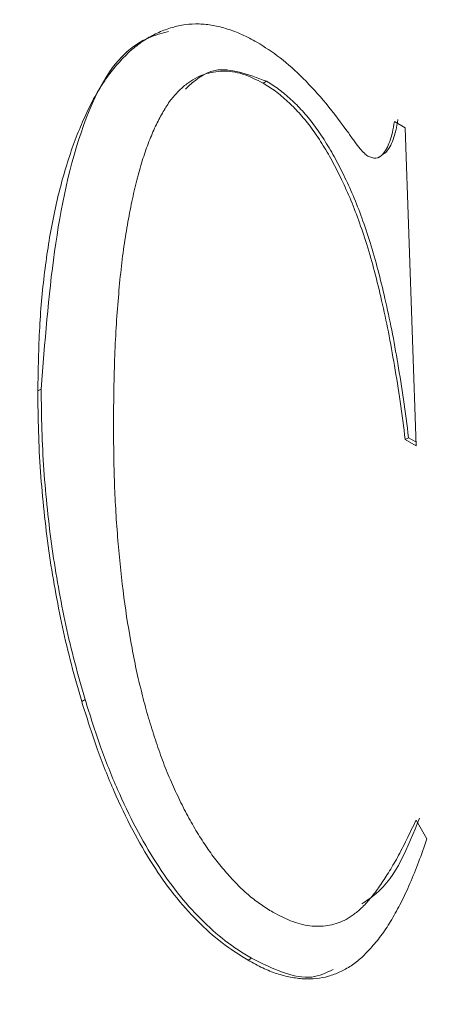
# Model space of a CAD drawing. Header units: inches. Extents: x 0.6 to 16.3, y 0.2 to 11.5.
# Tile 37 of 53: x 12.5608 to 12.6047, y 8.2633 to 8.3667. Entities that reach past the tile are written whole.
import ezdxf

# ---------------------------------------------------------------- set-up
doc = ezdxf.new("R2010")
doc.units = ezdxf.units.IN
doc.header["$MEASUREMENT"] = 0

msp = doc.modelspace()

# ---------------------------------------------------------------- linework, layer by layer
at = {"color": 7, "linetype": 'Continuous', "lineweight": 15}
for p, q in [((12.58677376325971, 8.360219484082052), (12.58642020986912, 8.360015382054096)), ((12.60019867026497, 8.355992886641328), (12.60133357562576, 8.355337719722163)), ((12.60133357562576, 8.355337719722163), (12.60246848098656, 8.321918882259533)), ((12.59854928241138, 8.352228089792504), (12.5985934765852, 8.352253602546)), ((12.59854928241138, 8.352228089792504), (12.5985934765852, 8.352253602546)), ((12.5993109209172, 8.352736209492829), (12.59895736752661, 8.352532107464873)), ((12.56310034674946, 8.327893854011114), (12.56274679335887, 8.327689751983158)), ((12.60168712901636, 8.322778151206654), (12.60133357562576, 8.322574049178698)), ((12.60246848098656, 8.321918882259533), (12.60133357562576, 8.322574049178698)), ((12.60245434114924, 8.322335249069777), (12.60168712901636, 8.322778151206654)), ((12.56771089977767, 8.295273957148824), (12.56735734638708, 8.295069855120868)), ((12.60246848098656, 8.282602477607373), (12.60360338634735, 8.28063676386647)), ((12.5851778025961, 8.268091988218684), (12.58482424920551, 8.267887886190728))]:
    msp.add_line(p, q, dxfattribs=at)
for points, knots in [([(11.79793774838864, 8.875935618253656), (11.79723911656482, 8.87526361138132), (11.78474199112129, 8.86324275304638), (11.76336257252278, 8.835896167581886), (11.73420301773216, 8.793755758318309), (11.70878665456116, 8.747172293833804), (11.68678291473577, 8.696937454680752), (11.66841912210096, 8.64309953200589), (11.65375212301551, 8.585939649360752), (11.64285958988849, 8.525703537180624), (11.63578653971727, 8.462667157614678), (11.63255997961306, 8.397113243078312), (11.63318646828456, 8.329334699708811), (11.63765434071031, 8.259629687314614), (11.6459348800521, 8.188300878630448), (11.65798382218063, 8.115653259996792), (11.67374191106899, 8.041995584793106), (11.69313531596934, 7.96763971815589), (11.71607596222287, 7.892899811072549), (11.74246184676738, 7.818091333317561), (11.77217737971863, 7.743529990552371), (11.80509377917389, 7.669530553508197), (11.84106953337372, 7.596405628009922), (11.87995093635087, 7.524464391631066), (11.92157263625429, 7.454011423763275), (11.96575817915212, 7.385345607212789), (12.01232089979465, 7.318758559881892), (12.06106482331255, 7.254533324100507), (12.11178569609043, 7.192943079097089), (12.16427170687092, 7.134250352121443), (12.21830441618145, 7.07870603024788), (12.2736596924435, 7.026548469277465), (12.33010862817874, 6.978002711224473), (12.38741839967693, 6.933279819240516), (12.44535302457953, 6.892576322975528), (12.50367394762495, 6.856073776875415), (12.56214041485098, 6.823938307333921), (12.62050854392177, 6.796320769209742), (12.67853091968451, 6.773355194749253), (12.73595549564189, 6.755159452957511), (12.79252978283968, 6.741823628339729), (12.84798639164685, 6.733441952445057), (12.9020982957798, 6.729980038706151), (12.95447880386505, 6.731751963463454), (12.99791666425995, 6.736772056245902), (13.02298987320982, 6.743161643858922), (13.03197458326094, 6.745451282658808)], [0, 0, 0, 0, 0.001367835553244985, 0.0244678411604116, 0.04763733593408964, 0.07088614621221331, 0.09421267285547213, 0.117607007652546, 0.1410548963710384, 0.1645412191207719, 0.1880523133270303, 0.2115770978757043, 0.2351073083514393, 0.2586358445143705, 0.2821595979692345, 0.305676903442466, 0.3291870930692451, 0.3526901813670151, 0.3761866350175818, 0.3996772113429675, 0.4231628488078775, 0.4466445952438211, 0.4701235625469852, 0.4936008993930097, 0.5170777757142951, 0.5405552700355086, 0.5640342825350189, 0.587516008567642, 0.6110016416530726, 0.6344923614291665, 0.6579893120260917, 0.6814935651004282, 0.7050060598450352, 0.7285275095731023, 0.7520582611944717, 0.7755980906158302, 0.7991459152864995, 0.8226994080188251, 0.846253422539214, 0.8698000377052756, 0.8933291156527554, 0.916827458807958, 0.9402794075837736, 0.9636685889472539, 0.986981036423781, 0.9999999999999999, 0.9999999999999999, 0.9999999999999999, 0.9999999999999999]), ([(12.56274679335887, 8.327689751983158), (12.56278377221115, 8.329936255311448), (12.56285632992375, 8.334344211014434), (12.56344106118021, 8.34054106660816), (12.56436142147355, 8.346264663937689), (12.56548182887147, 8.350607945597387), (12.56654531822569, 8.353784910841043), (12.56741948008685, 8.35594014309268), (12.56833116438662, 8.35792709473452), (12.56934710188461, 8.359674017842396), (12.5704253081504, 8.361229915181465), (12.57158209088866, 8.362566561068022), (12.57278523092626, 8.363734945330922), (12.57407818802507, 8.364660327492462), (12.57542589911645, 8.365379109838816), (12.57680471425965, 8.365895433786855), (12.57821231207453, 8.366203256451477), (12.57965589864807, 8.366277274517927), (12.58113567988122, 8.366129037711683), (12.58264951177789, 8.365737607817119), (12.5841870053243, 8.36517995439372), (12.58522491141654, 8.364618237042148), (12.58574635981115, 8.364336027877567)], [0, 0, 0, 0, 0.1101712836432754, 0.2161715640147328, 0.318843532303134, 0.4181891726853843, 0.4663300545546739, 0.512406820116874, 0.5563913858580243, 0.5986633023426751, 0.6392248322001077, 0.6782268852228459, 0.7156382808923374, 0.7520498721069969, 0.7870002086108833, 0.8204632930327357, 0.8522004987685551, 0.8827725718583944, 0.9125203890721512, 0.9418136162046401, 0.9707669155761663, 1, 1, 1, 1]), ([(12.56274679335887, 8.327689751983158), (12.56278377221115, 8.329936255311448), (12.56285632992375, 8.334344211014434), (12.56344106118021, 8.34054106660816), (12.56436142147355, 8.346264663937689), (12.56548182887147, 8.350607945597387), (12.56654531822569, 8.353784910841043), (12.56741948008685, 8.35594014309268), (12.56833116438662, 8.35792709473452), (12.56934710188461, 8.359674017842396), (12.5704253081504, 8.361229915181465), (12.57158209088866, 8.362566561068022), (12.57278523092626, 8.363734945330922), (12.57407818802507, 8.364660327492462), (12.57542589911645, 8.365379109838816), (12.57680471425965, 8.365895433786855), (12.57821231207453, 8.366203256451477), (12.57965589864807, 8.366277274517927), (12.58113567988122, 8.366129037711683), (12.58264951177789, 8.365737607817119), (12.5841870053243, 8.36517995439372), (12.58522491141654, 8.364618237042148), (12.58574635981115, 8.364336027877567)], [0, 0, 0, 0, 0.1101712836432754, 0.2161715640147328, 0.318843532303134, 0.4181891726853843, 0.4663300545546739, 0.512406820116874, 0.5563913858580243, 0.5986633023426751, 0.6392248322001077, 0.6782268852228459, 0.7156382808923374, 0.7520498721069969, 0.7870002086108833, 0.8204632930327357, 0.8522004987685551, 0.8827725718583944, 0.9125203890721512, 0.9418136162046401, 0.9707669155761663, 1, 1, 1, 1]), ([(12.56310034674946, 8.327893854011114), (12.56385151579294, 8.337642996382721), (12.56497797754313, 8.352262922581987), (12.57146100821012, 8.364134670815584), (12.57577097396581, 8.36526609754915), (12.5764868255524, 8.365454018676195)], [0, 0, 0, 0, 0.6253436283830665, 0.9377725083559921, 1, 1, 1, 1]), ([(12.56310034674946, 8.327893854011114), (12.56385151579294, 8.337642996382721), (12.56497797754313, 8.352262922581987), (12.57146100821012, 8.364134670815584), (12.57577097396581, 8.36526609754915), (12.5764868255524, 8.365454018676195)], [0, 0, 0, 0, 0.6253436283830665, 0.9377725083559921, 1, 1, 1, 1]), ([(12.58574635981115, 8.364336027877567), (12.58656688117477, 8.3638170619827), (12.58822227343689, 8.362770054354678), (12.59067055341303, 8.360530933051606), (12.59311223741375, 8.35788456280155), (12.59461624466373, 8.355819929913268), (12.59539305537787, 8.354753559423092)], [0, 0, 0, 0, 0.2356834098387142, 0.4754885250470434, 0.7290929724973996, 0.9999999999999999, 0.9999999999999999, 0.9999999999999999, 0.9999999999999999]), ([(12.58574635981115, 8.364336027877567), (12.58656688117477, 8.3638170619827), (12.58822227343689, 8.362770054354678), (12.59067055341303, 8.360530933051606), (12.59311223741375, 8.35788456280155), (12.59461624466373, 8.355819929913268), (12.59539305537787, 8.354753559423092)], [0, 0, 0, 0, 0.2356834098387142, 0.4754885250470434, 0.7290929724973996, 0.9999999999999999, 0.9999999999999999, 0.9999999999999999, 0.9999999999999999]), ([(12.58642020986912, 8.360015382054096), (12.58569200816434, 8.360382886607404), (12.5842301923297, 8.361120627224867), (12.58211503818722, 8.36138559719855), (12.58012268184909, 8.361028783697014), (12.57861093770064, 8.360183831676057), (12.5774870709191, 8.359175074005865), (12.57664291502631, 8.358231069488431), (12.57589520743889, 8.35702860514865), (12.57515774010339, 8.355661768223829), (12.57447925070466, 8.354080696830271), (12.57383481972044, 8.352309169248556), (12.57325340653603, 8.35032677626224), (12.57272514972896, 8.348137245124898), (12.57225128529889, 8.345752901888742), (12.5718207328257, 8.343189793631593), (12.5714699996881, 8.340427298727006), (12.57119098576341, 8.337459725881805), (12.57095809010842, 8.334310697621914), (12.57080046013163, 8.330953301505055), (12.57071542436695, 8.32740402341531), (12.57069933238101, 8.324962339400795), (12.5706911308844, 8.323717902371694)], [0, 0, 0, 0, 0.04739270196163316, 0.09513765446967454, 0.1461989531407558, 0.20214844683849, 0.2326468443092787, 0.2651866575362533, 0.2998990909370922, 0.3370168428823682, 0.3773647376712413, 0.4198383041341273, 0.4652702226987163, 0.5137565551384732, 0.5649983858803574, 0.6186762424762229, 0.6751661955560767, 0.7341519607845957, 0.7964892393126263, 0.8614187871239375, 0.9293702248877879, 0.9999999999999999, 0.9999999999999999, 0.9999999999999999, 0.9999999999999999]), ([(12.58642020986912, 8.360015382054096), (12.58569200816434, 8.360382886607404), (12.5842301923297, 8.361120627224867), (12.58211503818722, 8.36138559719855), (12.58012268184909, 8.361028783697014), (12.57861093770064, 8.360183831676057), (12.5774870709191, 8.359175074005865), (12.57664291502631, 8.358231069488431), (12.57589520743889, 8.35702860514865), (12.57515774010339, 8.355661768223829), (12.57447925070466, 8.354080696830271), (12.57383481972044, 8.352309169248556), (12.57325340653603, 8.35032677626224), (12.57272514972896, 8.348137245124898), (12.57225128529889, 8.345752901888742), (12.5718207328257, 8.343189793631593), (12.5714699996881, 8.340427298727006), (12.57119098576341, 8.337459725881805), (12.57095809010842, 8.334310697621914), (12.57080046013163, 8.330953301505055), (12.57071542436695, 8.32740402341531), (12.57069933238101, 8.324962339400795), (12.5706911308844, 8.323717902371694)], [0, 0, 0, 0, 0.04739270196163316, 0.09513765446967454, 0.1461989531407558, 0.20214844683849, 0.2326468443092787, 0.2651866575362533, 0.2998990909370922, 0.3370168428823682, 0.3773647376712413, 0.4198383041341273, 0.4652702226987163, 0.5137565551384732, 0.5649983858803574, 0.6186762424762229, 0.6751661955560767, 0.7341519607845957, 0.7964892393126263, 0.8614187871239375, 0.9293702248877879, 0.9999999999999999, 0.9999999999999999, 0.9999999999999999, 0.9999999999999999]), ([(12.58677376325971, 8.360219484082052), (12.58483547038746, 8.360934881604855), (12.58135138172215, 8.362220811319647), (12.5791959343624, 8.360271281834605), (12.57823962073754, 8.359406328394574)], [0, 0, 0, 0, 0.5563270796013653, 1, 1, 1, 1]), ([(12.58677376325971, 8.360219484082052), (12.58483547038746, 8.360934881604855), (12.58135138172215, 8.362220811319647), (12.5791959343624, 8.360271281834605), (12.57823962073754, 8.359406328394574)], [0, 0, 0, 0, 0.5563270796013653, 1, 1, 1, 1]), ([(12.60168712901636, 8.322778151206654), (12.60151932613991, 8.324112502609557), (12.60119565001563, 8.326686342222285), (12.60057229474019, 8.330473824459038), (12.59995952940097, 8.334000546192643), (12.59923575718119, 8.33730705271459), (12.59850755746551, 8.3403630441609), (12.59768949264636, 8.34319260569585), (12.59682588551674, 8.34578920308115), (12.59590438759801, 8.34816084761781), (12.59491762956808, 8.35031536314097), (12.5939094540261, 8.35228869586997), (12.59284046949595, 8.354073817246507), (12.59173697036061, 8.355700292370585), (12.59056098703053, 8.357119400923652), (12.58933284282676, 8.358338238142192), (12.58807127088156, 8.35941861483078), (12.58720703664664, 8.359952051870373), (12.58677376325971, 8.360219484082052)], [0, 0, 0, 0, 0.1035890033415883, 0.1998135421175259, 0.2896578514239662, 0.3724096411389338, 0.4484710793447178, 0.5184032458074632, 0.5822942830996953, 0.6404931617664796, 0.693919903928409, 0.7435865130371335, 0.7903130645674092, 0.8342404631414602, 0.8766878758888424, 0.9175940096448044, 0.958686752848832, 1, 1, 1, 1]), ([(12.60168712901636, 8.322778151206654), (12.60151932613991, 8.324112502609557), (12.60119565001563, 8.326686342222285), (12.60057229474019, 8.330473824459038), (12.59995952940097, 8.334000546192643), (12.59923575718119, 8.33730705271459), (12.59850755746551, 8.3403630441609), (12.59768949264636, 8.34319260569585), (12.59682588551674, 8.34578920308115), (12.59590438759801, 8.34816084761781), (12.59491762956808, 8.35031536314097), (12.5939094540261, 8.35228869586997), (12.59284046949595, 8.354073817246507), (12.59173697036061, 8.355700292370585), (12.59056098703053, 8.357119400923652), (12.58933284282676, 8.358338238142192), (12.58807127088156, 8.35941861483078), (12.58720703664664, 8.359952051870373), (12.58677376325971, 8.360219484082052)], [0, 0, 0, 0, 0.1035890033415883, 0.1998135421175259, 0.2896578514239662, 0.3724096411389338, 0.4484710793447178, 0.5184032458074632, 0.5822942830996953, 0.6404931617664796, 0.693919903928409, 0.7435865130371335, 0.7903130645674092, 0.8342404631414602, 0.8766878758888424, 0.9175940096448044, 0.958686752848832, 1, 1, 1, 1]), ([(12.60133357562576, 8.322574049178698), (12.60116577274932, 8.323908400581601), (12.60084209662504, 8.326482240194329), (12.60021874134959, 8.330269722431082), (12.59960597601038, 8.333796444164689), (12.59888220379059, 8.337102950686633), (12.59815400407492, 8.340158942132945), (12.59733593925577, 8.342988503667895), (12.59647233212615, 8.345585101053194), (12.59555083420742, 8.347956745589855), (12.59456407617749, 8.350111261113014), (12.5935559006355, 8.352084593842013), (12.59248691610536, 8.35386971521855), (12.59138341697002, 8.355496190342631), (12.59020743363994, 8.356915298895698), (12.58897928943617, 8.358134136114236), (12.58771771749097, 8.359214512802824), (12.58685348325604, 8.359747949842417), (12.58642020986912, 8.360015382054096)], [0, 0, 0, 0, 0.1035890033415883, 0.1998135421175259, 0.2896578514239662, 0.3724096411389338, 0.4484710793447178, 0.5184032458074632, 0.5822942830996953, 0.6404931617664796, 0.693919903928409, 0.7435865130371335, 0.7903130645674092, 0.8342404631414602, 0.8766878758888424, 0.9175940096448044, 0.958686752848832, 1, 1, 1, 1]), ([(12.60133357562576, 8.322574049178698), (12.60116577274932, 8.323908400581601), (12.60084209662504, 8.326482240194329), (12.60021874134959, 8.330269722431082), (12.59960597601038, 8.333796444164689), (12.59888220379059, 8.337102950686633), (12.59815400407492, 8.340158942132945), (12.59733593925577, 8.342988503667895), (12.59647233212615, 8.345585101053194), (12.59555083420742, 8.347956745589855), (12.59456407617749, 8.350111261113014), (12.5935559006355, 8.352084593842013), (12.59248691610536, 8.35386971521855), (12.59138341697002, 8.355496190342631), (12.59020743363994, 8.356915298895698), (12.58897928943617, 8.358134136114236), (12.58771771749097, 8.359214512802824), (12.58685348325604, 8.359747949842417), (12.58642020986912, 8.360015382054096)], [0, 0, 0, 0, 0.1035890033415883, 0.1998135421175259, 0.2896578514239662, 0.3724096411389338, 0.4484710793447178, 0.5184032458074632, 0.5822942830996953, 0.6404931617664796, 0.693919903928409, 0.7435865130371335, 0.7903130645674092, 0.8342404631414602, 0.8766878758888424, 0.9175940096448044, 0.958686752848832, 1, 1, 1, 1]), ([(12.5993109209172, 8.352736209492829), (12.59945478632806, 8.352921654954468), (12.59975961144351, 8.353314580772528), (12.60007206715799, 8.354127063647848), (12.60037161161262, 8.355070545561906), (12.60048976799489, 8.355807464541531), (12.60055222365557, 8.356196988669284)], [0, 0, 0, 0, 0.2124008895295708, 0.4500395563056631, 0.7092993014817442, 1, 1, 1, 1]), ([(12.5993109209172, 8.352736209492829), (12.59945478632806, 8.352921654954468), (12.59975961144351, 8.353314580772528), (12.60007206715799, 8.354127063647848), (12.60037161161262, 8.355070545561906), (12.60048976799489, 8.355807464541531), (12.60055222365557, 8.356196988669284)], [0, 0, 0, 0, 0.2124008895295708, 0.4500395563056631, 0.7092993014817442, 1, 1, 1, 1]), ([(12.59895736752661, 8.352532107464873), (12.59910123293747, 8.352717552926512), (12.59940605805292, 8.353110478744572), (12.59971851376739, 8.353922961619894), (12.60001805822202, 8.35486644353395), (12.60013621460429, 8.355603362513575), (12.60019867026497, 8.355992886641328)], [0, 0, 0, 0, 0.2124008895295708, 0.4500395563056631, 0.7092993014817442, 1, 1, 1, 1]), ([(12.59895736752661, 8.352532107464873), (12.59910123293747, 8.352717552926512), (12.59940605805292, 8.353110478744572), (12.59971851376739, 8.353922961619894), (12.60001805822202, 8.35486644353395), (12.60013621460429, 8.355603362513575), (12.60019867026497, 8.355992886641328)], [0, 0, 0, 0, 0.2124008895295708, 0.4500395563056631, 0.7092993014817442, 1, 1, 1, 1]), ([(12.59539305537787, 8.354753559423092), (12.59561009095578, 8.354447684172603), (12.59600162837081, 8.3538958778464), (12.59654601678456, 8.353187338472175), (12.59699727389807, 8.352670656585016), (12.59727720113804, 8.352458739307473), (12.59739687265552, 8.35236814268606)], [0, 0, 0, 0, 0.3497691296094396, 0.6309919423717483, 0.8422455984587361, 1, 1, 1, 1]), ([(12.59539305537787, 8.354753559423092), (12.59561009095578, 8.354447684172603), (12.59600162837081, 8.3538958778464), (12.59654601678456, 8.353187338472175), (12.59699727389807, 8.352670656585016), (12.59727720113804, 8.352458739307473), (12.59739687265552, 8.35236814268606)], [0, 0, 0, 0, 0.3497691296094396, 0.6309919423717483, 0.8422455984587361, 1, 1, 1, 1]), ([(12.59739687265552, 8.35236814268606), (12.59769784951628, 8.352248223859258), (12.59833694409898, 8.351993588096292), (12.59874269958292, 8.35234577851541), (12.59895736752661, 8.352532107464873)], [0, 0, 0, 0, 0.4709425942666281, 1, 1, 1, 1]), ([(12.59739687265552, 8.35236814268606), (12.59769784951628, 8.352248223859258), (12.59833694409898, 8.351993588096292), (12.59874269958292, 8.35234577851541), (12.59895736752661, 8.352532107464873)], [0, 0, 0, 0, 0.4709425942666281, 1, 1, 1, 1]), ([(12.56735734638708, 8.295069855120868), (12.56698637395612, 8.296364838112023), (12.56623788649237, 8.298977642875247), (12.56529360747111, 8.302919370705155), (12.564531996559, 8.306901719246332), (12.56385685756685, 8.310968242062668), (12.5633820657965, 8.315068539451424), (12.56299639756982, 8.319250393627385), (12.56278782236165, 8.323472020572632), (12.56276061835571, 8.326268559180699), (12.56274679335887, 8.327689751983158)], [0, 0, 0, 0, 0.1138735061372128, 0.2297553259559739, 0.3491172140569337, 0.4713385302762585, 0.5977728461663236, 0.7275869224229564, 0.8615604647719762, 1, 1, 1, 1]), ([(12.56735734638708, 8.295069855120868), (12.56698637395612, 8.296364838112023), (12.56623788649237, 8.298977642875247), (12.56529360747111, 8.302919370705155), (12.564531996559, 8.306901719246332), (12.56385685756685, 8.310968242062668), (12.5633820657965, 8.315068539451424), (12.56299639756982, 8.319250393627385), (12.56278782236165, 8.323472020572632), (12.56276061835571, 8.326268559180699), (12.56274679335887, 8.327689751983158)], [0, 0, 0, 0, 0.1138735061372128, 0.2297553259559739, 0.3491172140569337, 0.4713385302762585, 0.5977728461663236, 0.7275869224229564, 0.8615604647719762, 1, 1, 1, 1]), ([(12.56771089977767, 8.295273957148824), (12.56733992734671, 8.296568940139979), (12.56659143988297, 8.299181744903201), (12.5656471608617, 8.30312347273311), (12.5648855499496, 8.307105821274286), (12.56421041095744, 8.311172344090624), (12.56373561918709, 8.315272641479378), (12.56334995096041, 8.319454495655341), (12.56314137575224, 8.323676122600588), (12.5631141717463, 8.326472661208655), (12.56310034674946, 8.327893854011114)], [0, 0, 0, 0, 0.1138735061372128, 0.2297553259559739, 0.3491172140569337, 0.4713385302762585, 0.5977728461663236, 0.7275869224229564, 0.8615604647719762, 1, 1, 1, 1]), ([(12.56771089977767, 8.295273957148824), (12.56733992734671, 8.296568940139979), (12.56659143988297, 8.299181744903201), (12.5656471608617, 8.30312347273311), (12.5648855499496, 8.307105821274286), (12.56421041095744, 8.311172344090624), (12.56373561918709, 8.315272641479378), (12.56334995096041, 8.319454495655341), (12.56314137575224, 8.323676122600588), (12.5631141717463, 8.326472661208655), (12.56310034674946, 8.327893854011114)], [0, 0, 0, 0, 0.1138735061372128, 0.2297553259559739, 0.3491172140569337, 0.4713385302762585, 0.5977728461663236, 0.7275869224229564, 0.8615604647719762, 1, 1, 1, 1]), ([(12.5706911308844, 8.323717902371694), (12.5707126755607, 8.321663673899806), (12.57075430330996, 8.317694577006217), (12.57113636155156, 8.311773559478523), (12.57172098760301, 8.306152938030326), (12.57244095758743, 8.301620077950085), (12.57312735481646, 8.298157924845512), (12.57372256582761, 8.295701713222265), (12.57434616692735, 8.2933495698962), (12.57507173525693, 8.291092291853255), (12.57579808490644, 8.28893407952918), (12.57663940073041, 8.286877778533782), (12.57752943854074, 8.28492174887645), (12.57846536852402, 8.283067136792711), (12.5794549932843, 8.281329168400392), (12.58048606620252, 8.279722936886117), (12.58156129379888, 8.278249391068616), (12.58267343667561, 8.276925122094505), (12.58380435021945, 8.275694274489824), (12.58498005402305, 8.274631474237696), (12.58619472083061, 8.27370061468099), (12.58701647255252, 8.273192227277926), (12.58743098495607, 8.272935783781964)], [0, 0, 0, 0, 0.1229598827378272, 0.2375780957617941, 0.3441576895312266, 0.4435724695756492, 0.4903413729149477, 0.5348074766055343, 0.5773444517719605, 0.6178355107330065, 0.6564462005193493, 0.6935340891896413, 0.7289003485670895, 0.7630632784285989, 0.7959146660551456, 0.8271303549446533, 0.8570069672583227, 0.8864389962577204, 0.9146182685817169, 0.9428544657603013, 0.97117434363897, 0.9999999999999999, 0.9999999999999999, 0.9999999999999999, 0.9999999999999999]), ([(12.5706911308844, 8.323717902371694), (12.5707126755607, 8.321663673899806), (12.57075430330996, 8.317694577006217), (12.57113636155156, 8.311773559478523), (12.57172098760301, 8.306152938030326), (12.57244095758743, 8.301620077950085), (12.57312735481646, 8.298157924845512), (12.57372256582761, 8.295701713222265), (12.57434616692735, 8.2933495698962), (12.57507173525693, 8.291092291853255), (12.57579808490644, 8.28893407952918), (12.57663940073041, 8.286877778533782), (12.57752943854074, 8.28492174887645), (12.57846536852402, 8.283067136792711), (12.5794549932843, 8.281329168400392), (12.58048606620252, 8.279722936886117), (12.58156129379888, 8.278249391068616), (12.58267343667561, 8.276925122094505), (12.58380435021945, 8.275694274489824), (12.58498005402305, 8.274631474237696), (12.58619472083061, 8.27370061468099), (12.58701647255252, 8.273192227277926), (12.58743098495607, 8.272935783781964)], [0, 0, 0, 0, 0.1229598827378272, 0.2375780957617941, 0.3441576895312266, 0.4435724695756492, 0.4903413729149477, 0.5348074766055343, 0.5773444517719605, 0.6178355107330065, 0.6564462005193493, 0.6935340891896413, 0.7289003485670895, 0.7630632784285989, 0.7959146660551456, 0.8271303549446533, 0.8570069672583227, 0.8864389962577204, 0.9146182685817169, 0.9428544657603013, 0.97117434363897, 0.9999999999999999, 0.9999999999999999, 0.9999999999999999, 0.9999999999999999]), ([(12.58482424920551, 8.267887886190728), (12.5839031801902, 8.268467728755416), (12.58209296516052, 8.269607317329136), (12.57946922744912, 8.27196752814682), (12.57700167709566, 8.27472680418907), (12.5747336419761, 8.277980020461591), (12.57259863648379, 8.28163591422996), (12.57066031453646, 8.285735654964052), (12.56887161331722, 8.29026829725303), (12.56787826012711, 8.293418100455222), (12.56735734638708, 8.295069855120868)], [0, 0, 0, 0, 0.1131119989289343, 0.2223036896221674, 0.3325748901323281, 0.4466157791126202, 0.5679735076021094, 0.6997475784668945, 0.842547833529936, 1, 1, 1, 1]), ([(12.58482424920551, 8.267887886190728), (12.5839031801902, 8.268467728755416), (12.58209296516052, 8.269607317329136), (12.57946922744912, 8.27196752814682), (12.57700167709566, 8.27472680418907), (12.5747336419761, 8.277980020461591), (12.57259863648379, 8.28163591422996), (12.57066031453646, 8.285735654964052), (12.56887161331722, 8.29026829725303), (12.56787826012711, 8.293418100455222), (12.56735734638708, 8.295069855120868)], [0, 0, 0, 0, 0.1131119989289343, 0.2223036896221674, 0.3325748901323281, 0.4466157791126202, 0.5679735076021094, 0.6997475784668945, 0.842547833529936, 1, 1, 1, 1]), ([(12.5851778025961, 8.268091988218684), (12.5842567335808, 8.26867183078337), (12.58244651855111, 8.269811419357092), (12.57982278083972, 8.272171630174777), (12.57735523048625, 8.274930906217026), (12.5750871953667, 8.278184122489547), (12.57295218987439, 8.281840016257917), (12.57101386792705, 8.285939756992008), (12.56922516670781, 8.290472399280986), (12.5682318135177, 8.293622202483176), (12.56771089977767, 8.295273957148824)], [0, 0, 0, 0, 0.1131119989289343, 0.2223036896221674, 0.3325748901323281, 0.4466157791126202, 0.5679735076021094, 0.6997475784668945, 0.842547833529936, 1, 1, 1, 1]), ([(12.5851778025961, 8.268091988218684), (12.5842567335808, 8.26867183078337), (12.58244651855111, 8.269811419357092), (12.57982278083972, 8.272171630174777), (12.57735523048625, 8.274930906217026), (12.5750871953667, 8.278184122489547), (12.57295218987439, 8.281840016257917), (12.57101386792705, 8.285939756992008), (12.56922516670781, 8.290472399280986), (12.5682318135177, 8.293622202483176), (12.56771089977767, 8.295273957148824)], [0, 0, 0, 0, 0.1131119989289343, 0.2223036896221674, 0.3325748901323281, 0.4466157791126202, 0.5679735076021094, 0.6997475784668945, 0.842547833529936, 1, 1, 1, 1]), ([(12.59678110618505, 8.273828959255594), (12.59728534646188, 8.274156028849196), (12.60013728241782, 8.276005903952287), (12.60160983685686, 8.279735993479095), (12.60282203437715, 8.282806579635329)], [0, 0, 0, 0, 0.1768063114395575, 1, 1, 1, 1]), ([(12.59678110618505, 8.273828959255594), (12.59728534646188, 8.274156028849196), (12.60013728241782, 8.276005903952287), (12.60160983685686, 8.279735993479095), (12.60282203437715, 8.282806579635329)], [0, 0, 0, 0, 0.1768063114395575, 1, 1, 1, 1]), ([(12.58743098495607, 8.272935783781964), (12.5881387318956, 8.272568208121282), (12.58954532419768, 8.27183767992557), (12.59157440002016, 8.271393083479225), (12.5934634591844, 8.271487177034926), (12.59491693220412, 8.272003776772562), (12.59602202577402, 8.272736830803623), (12.59689979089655, 8.273491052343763), (12.59777628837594, 8.27448589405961), (12.59868101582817, 8.275686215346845), (12.59959506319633, 8.27711433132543), (12.60056406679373, 8.278720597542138), (12.60150312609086, 8.280598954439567), (12.60213887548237, 8.281918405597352), (12.60246848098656, 8.282602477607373)], [0, 0, 0, 0, 0.09099888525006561, 0.1808532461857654, 0.270794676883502, 0.3666436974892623, 0.4199724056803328, 0.4795507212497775, 0.5469250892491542, 0.6217528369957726, 0.70421829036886, 0.7948020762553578, 0.8936147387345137, 1, 1, 1, 1]), ([(12.58743098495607, 8.272935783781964), (12.5881387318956, 8.272568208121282), (12.58954532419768, 8.27183767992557), (12.59157440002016, 8.271393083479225), (12.5934634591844, 8.271487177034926), (12.59491693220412, 8.272003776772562), (12.59602202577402, 8.272736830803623), (12.59689979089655, 8.273491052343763), (12.59777628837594, 8.27448589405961), (12.59868101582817, 8.275686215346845), (12.59959506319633, 8.27711433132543), (12.60056406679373, 8.278720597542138), (12.60150312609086, 8.280598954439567), (12.60213887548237, 8.281918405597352), (12.60246848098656, 8.282602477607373)], [0, 0, 0, 0, 0.09099888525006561, 0.1808532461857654, 0.270794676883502, 0.3666436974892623, 0.4199724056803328, 0.4795507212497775, 0.5469250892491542, 0.6217528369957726, 0.70421829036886, 0.7948020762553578, 0.8936147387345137, 1, 1, 1, 1]), ([(12.60360338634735, 8.28063676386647), (12.60331940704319, 8.279815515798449), (12.60276600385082, 8.278215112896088), (12.60186705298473, 8.27597849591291), (12.60092757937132, 8.273971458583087), (12.59994618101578, 8.272197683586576), (12.59895382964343, 8.270613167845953), (12.5978726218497, 8.269314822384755), (12.5968075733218, 8.268178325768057), (12.59567749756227, 8.267298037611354), (12.59450636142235, 8.26664091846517), (12.59328851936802, 8.266177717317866), (12.59201244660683, 8.265929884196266), (12.59067565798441, 8.26589417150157), (12.58928536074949, 8.26608821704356), (12.58785151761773, 8.266452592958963), (12.58635705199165, 8.267045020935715), (12.58533930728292, 8.267604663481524), (12.58482424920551, 8.267887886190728)], [0, 0, 0, 0, 0.09048317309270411, 0.1763286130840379, 0.2565464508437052, 0.3318402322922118, 0.402910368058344, 0.4692471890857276, 0.5314832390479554, 0.589294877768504, 0.6443988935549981, 0.6968005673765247, 0.7482756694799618, 0.7985615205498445, 0.8482741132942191, 0.8976295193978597, 0.9481925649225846, 1, 1, 1, 1]), ([(12.60360338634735, 8.28063676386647), (12.60331940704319, 8.279815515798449), (12.60276600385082, 8.278215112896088), (12.60186705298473, 8.27597849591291), (12.60092757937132, 8.273971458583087), (12.59994618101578, 8.272197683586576), (12.59895382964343, 8.270613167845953), (12.5978726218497, 8.269314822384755), (12.5968075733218, 8.268178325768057), (12.59567749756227, 8.267298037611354), (12.59450636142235, 8.26664091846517), (12.59328851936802, 8.266177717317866), (12.59201244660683, 8.265929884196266), (12.59067565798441, 8.26589417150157), (12.58928536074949, 8.26608821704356), (12.58785151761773, 8.266452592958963), (12.58635705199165, 8.267045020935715), (12.58533930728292, 8.267604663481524), (12.58482424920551, 8.267887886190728)], [0, 0, 0, 0, 0.09048317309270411, 0.1763286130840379, 0.2565464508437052, 0.3318402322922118, 0.402910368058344, 0.4692471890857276, 0.5314832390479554, 0.589294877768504, 0.6443988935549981, 0.6968005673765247, 0.7482756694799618, 0.7985615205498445, 0.8482741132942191, 0.8976295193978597, 0.9481925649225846, 1, 1, 1, 1]), ([(12.59375160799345, 8.266925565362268), (12.59303416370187, 8.266572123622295), (12.59069897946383, 8.265421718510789), (12.58743735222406, 8.266999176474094), (12.5851778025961, 8.268091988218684)], [0, 0, 0, 0, 0.3072324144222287, 1, 1, 1, 1]), ([(12.59375160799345, 8.266925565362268), (12.59303416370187, 8.266572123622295), (12.59069897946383, 8.265421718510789), (12.58743735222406, 8.266999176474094), (12.5851778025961, 8.268091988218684)], [0, 0, 0, 0, 0.3072324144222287, 1, 1, 1, 1])]:
    msp.add_open_spline(points, degree=3, knots=knots, dxfattribs=at)

doc.saveas('drawing.dxf')
